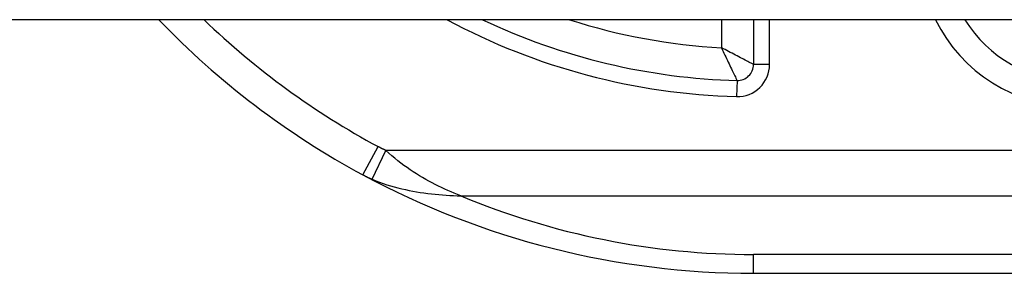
# Model space of a CAD drawing. Header units: inches. Extents: x 19 to 626, y 56 to 294.
# Tile 151 of 256: x 79.064 to 79.669, y 292.764 to 292.919. Entities that reach past the tile are written whole.
import ezdxf

# ---------------------------------------------------------------- set-up
doc = ezdxf.new("R2010")
doc.units = ezdxf.units.IN
doc.header["$MEASUREMENT"] = 0
doc.layers.add('Visible Edges(ANSI)', color=7, linetype='Continuous', lineweight=25)
doc.layers.add('Visible Tangent Edges(ANSI)', color=7, linetype='Continuous', lineweight=25)

msp = doc.modelspace()

# ---------------------------------------------------------------- linework, layer by layer
at = {"layer": 'Visible Edges(ANSI)'}
for p, q in [((84.41394, 292.91923), (18.80894, 292.91923)), ((79.51491, 292.91923), (79.51491, 292.89179)), ((79.51491, 292.76371), (79.87927, 292.76371))]:
    msp.add_line(p, q, dxfattribs=at)
for centre, radius, start, end in [((79.51491, 293.2706), 0.50689, 223.88303, 241.75213), ((79.51491, 293.2706), 0.38878, 244.65909, 268.51163), ((79.71176, 292.96056), 0.07874, 211.66151, 270), ((79.50506, 292.89179), 0.00984, 268.51163, 0), ((79.51491, 293.2706), 0.50689, 241.75213, 270)]:
    msp.add_arc(centre, radius, start, end, dxfattribs=at)
at = {"layer": 'Visible Tangent Edges(ANSI)'}
for p, q in [((79.49522, 292.91923), (79.49522, 292.90203)), ((79.52475, 292.89179), (79.52475, 292.91923)), ((79.52475, 292.89179), (79.51491, 292.89179)), ((79.50481, 292.88195), (79.50455, 292.87211)), ((79.275, 292.82407), (79.28432, 292.84141)), ((79.28068, 292.82133), (79.28899, 292.83907)), ((79.87908, 292.83907), (79.28899, 292.83907)), ((79.33502, 292.81123), (79.87908, 292.81123)), ((79.51491, 292.76371), (79.51491, 292.77524)), ((79.87916, 292.77524), (79.51491, 292.77524))]:
    msp.add_line(p, q, dxfattribs=at)
at = {"layer": 'Visible Tangent Edges(ANSI)', "flags": 128}
for points in [[(79.51491, 292.89179), (79.51484, 292.89182), (79.51464, 292.89192), (79.51433, 292.89208), (79.51391, 292.8923), (79.51339, 292.89257), (79.51279, 292.89288), (79.5121, 292.89323), (79.51135, 292.89362), (79.51054, 292.89403), (79.50969, 292.89448), (79.50879, 292.89494), (79.50785, 292.89543), (79.50688, 292.89593), (79.50589, 292.89645), (79.50487, 292.89698), (79.50383, 292.89752), (79.50278, 292.89806), (79.50172, 292.89862), (79.50065, 292.89918), (79.49957, 292.89974), (79.49849, 292.90031), (79.4974, 292.90088), (79.49631, 292.90145), (79.49522, 292.90203)], [(79.49522, 292.90203), (79.49574, 292.90091), (79.49626, 292.89979), (79.49677, 292.89868), (79.49729, 292.89757), (79.49781, 292.89646), (79.49833, 292.89537), (79.49884, 292.89429), (79.49935, 292.89322), (79.49985, 292.89216), (79.50035, 292.89112), (79.50084, 292.8901), (79.50131, 292.88911), (79.50177, 292.88816), (79.50221, 292.88725), (79.50264, 292.88638), (79.50304, 292.88556), (79.50341, 292.88479), (79.50375, 292.8841), (79.50405, 292.88348), (79.50431, 292.88296), (79.50452, 292.88253), (79.50468, 292.88221), (79.50477, 292.88202), (79.50481, 292.88195)], [(79.28899, 292.83907), (79.28879, 292.83916), (79.28859, 292.83926), (79.2884, 292.83935), (79.2882, 292.83944), (79.288, 292.83954), (79.28781, 292.83963), (79.28761, 292.83973), (79.28742, 292.83982), (79.28722, 292.83992), (79.28703, 292.84002), (79.28683, 292.84011), (79.28664, 292.84021), (79.28644, 292.84031), (79.28625, 292.84041), (79.28605, 292.84051), (79.28586, 292.8406), (79.28567, 292.8407), (79.28547, 292.8408), (79.28528, 292.84091), (79.28509, 292.84101), (79.28489, 292.84111), (79.2847, 292.84121), (79.28451, 292.84131), (79.28432, 292.84141)], [(79.33502, 292.81123), (79.33307, 292.812), (79.33112, 292.81279), (79.32917, 292.81361), (79.32722, 292.81447), (79.32527, 292.81535), (79.32332, 292.81626), (79.32137, 292.81721), (79.31942, 292.81818), (79.31747, 292.81919), (79.31553, 292.82024), (79.31359, 292.82131), (79.31166, 292.82243), (79.30973, 292.82357), (79.3078, 292.82475), (79.30588, 292.82597), (79.30397, 292.82723), (79.30206, 292.82853), (79.30017, 292.82987), (79.29828, 292.83127), (79.2964, 292.83272), (79.29453, 292.83422), (79.29267, 292.83577), (79.29082, 292.83739), (79.28899, 292.83907)], [(79.275, 292.82407), (79.27523, 292.82395), (79.27547, 292.82383), (79.2757, 292.8237), (79.27593, 292.82358), (79.27617, 292.82346), (79.2764, 292.82334), (79.27664, 292.82322), (79.27687, 292.8231), (79.27711, 292.82299), (79.27734, 292.82287), (79.27758, 292.82275), (79.27781, 292.82264), (79.27805, 292.82253), (79.27829, 292.82241), (79.27853, 292.8223), (79.27876, 292.82219), (79.279, 292.82208), (79.27924, 292.82197), (79.27948, 292.82186), (79.27972, 292.82175), (79.27996, 292.82165), (79.2802, 292.82154), (79.28044, 292.82143), (79.28068, 292.82133)], [(79.28068, 292.82133), (79.28292, 292.8204), (79.28517, 292.81953), (79.28742, 292.81873), (79.28969, 292.81798), (79.29195, 292.81729), (79.29423, 292.81665), (79.29651, 292.81606), (79.29879, 292.81551), (79.30107, 292.815), (79.30336, 292.81454), (79.30564, 292.81411), (79.30792, 292.81371), (79.3102, 292.81334), (79.31248, 292.81301), (79.31476, 292.81271), (79.31703, 292.81243), (79.3193, 292.81219), (79.32157, 292.81197), (79.32383, 292.81179), (79.32608, 292.81163), (79.32833, 292.81149), (79.33057, 292.81138), (79.3328, 292.81129), (79.33502, 292.81123)]]:
    msp.add_lwpolyline(points, dxfattribs=at)
at = {"layer": 'Visible Tangent Edges(ANSI)'}
for centre, radius, start, end in [((79.51491, 293.2706), 0.4872, 226.15331, 241.75213), ((79.51491, 293.2706), 0.39862, 241.8192, 268.51163), ((79.51491, 293.2706), 0.36909, 252.17177, 266.94277), ((79.71176, 292.96056), 0.09449, 205.93917, 270), ((79.50506, 292.89179), 0.01969, 268.51163, 0), ((79.51491, 293.24276), 0.46752, 247.3707, 270)]:
    msp.add_arc(centre, radius, start, end, dxfattribs=at)

doc.saveas('drawing.dxf')
